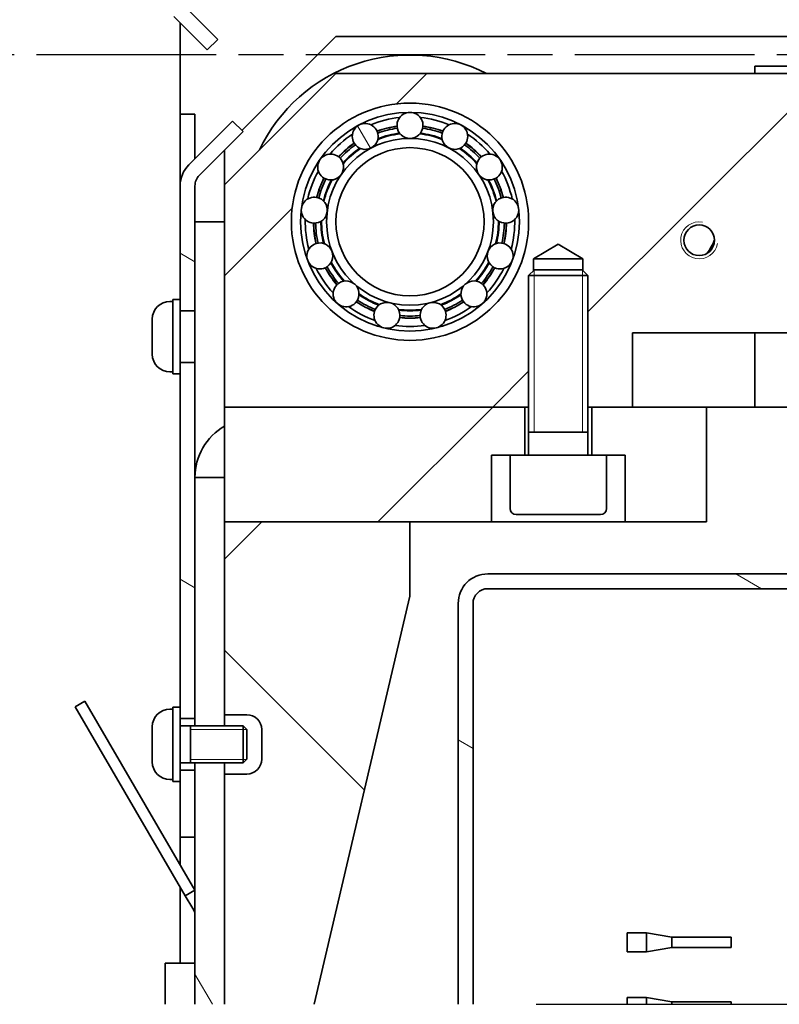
# Model space of a CAD drawing. Header units: millimetres. Extents: x 0 to 7128, y 0 to 5040.
# Tile 200 of 215: x 6084 to 6289, y 4003 to 4269. Entities that reach past the tile are written whole.
import ezdxf

# ---------------------------------------------------------------- set-up
doc = ezdxf.new("R2010")
doc.units = ezdxf.units.MM
doc.header["$LTSCALE"] = 12
for name, pattern in [('CHAIN', [0.3543, 0.2362, -0.0295, 0.0591, -0.0295]), ('DASHED_SPACE', [0.2067, 0.1654, -0.0413]), ('DOUBLE_DASH_CHAIN', [1.2403, 0.6614, -0.0827, 0.1654, -0.0827, 0.1654, -0.0827])]:
    doc.linetypes.add(name, pattern=pattern)
doc.layers.get('0').update_dxf_attribs({"lineweight": 25})
doc.layers.add('Filettatura(ISO)', color=3, linetype='Continuous', lineweight=9, true_color=0x00ff00)
doc.layers.add('Tratteggio', color=7, linetype='Continuous', lineweight=9, true_color=0x1e1e47)
for name, color, linetype, lineweight in [('Linee dettaglio cerchio(ISO)', 7, 'DASHED_SPACE', 25), ('Piano di lavoro(ISO)', 7, 'DOUBLE_DASH_CHAIN', 25), ('Spigoli visibili(ISO)', 7, 'Continuous', 35)]:
    doc.layers.add(name, color=color, linetype=linetype, lineweight=lineweight)
pattern_1 = [(45, (0, 0), (-53.8815, 53.8815), [])]
pattern_2 = [(150.0002, (0, 0), (-38.0997, -65.9913), [])]
pattern_3 = [(135.0002, (0, 0), (-53.88134, -53.8817), [])]
pattern_4 = [(120.0002, (0, 0), (-65.991, -38.1002), [])]
pattern_5 = [(60, (0, 0), (-65.9911, 38.1), [])]

# ---------------------------------------------------------------- blocks, each defined once
blk = doc.blocks.new('SimboloConv2d1')
at = {"layer": 'Linee dettaglio cerchio(ISO)', "ltscale": 28.715969, "flags": 128}
blk.add_lwpolyline([(491.282, 377.486), (491.282, 333.573), (563.114, 333.573), (563.114, 377.486), (491.282, 377.486)], dxfattribs=at)

msp = doc.modelspace()

# ---------------------------------------------------------------- hatches: boundary and pattern name
at = {"layer": 'Tratteggio'}
h = msp.add_hatch(dxfattribs=at)
h.set_pattern_fill('ANSI31', color=256, scale=609.6, style=0)
h.set_pattern_definition(pattern_1)
h.paths.add_polyline_path([(6249.166, 4184.015), (6405.166, 4184.015), (6405.166, 4164.015), (6416.166, 4164.015), (6417.166, 4164.015), (6417.166, 4199.481), (6418.519, 4200.834), (6418.519, 4204.015), (6425.166, 4208.008), (6431.813, 4204.015), (6431.813, 4200.834), (6433.166, 4199.481), (6433.166, 4164.015), (6434.166, 4164.015), (6515.166, 4164.015), (6515.166, 4224.015), (6485.166, 4254.015), (6169.166, 4254.015), (6139.166, 4224.015), (6139.166, 4164.015), (6220.166, 4164.015), (6221.166, 4164.015), (6221.166, 4199.481), (6222.519, 4200.834), (6222.519, 4204.015), (6229.166, 4208.008), (6235.813, 4204.015), (6235.813, 4200.834), (6237.166, 4199.481), (6237.166, 4164.015), (6238.166, 4164.015), (6249.166, 4164.015)])
edge = h.paths.add_edge_path(flags=0)
edge.add_ellipse((6465.166, 4214.015), major_axis=(-32, 0), ratio=1, start_angle=0, end_angle=360)
edge = h.paths.add_edge_path(flags=0)
edge.add_ellipse((6189.166, 4214.015), major_axis=(-32, 0), ratio=1, start_angle=0, end_angle=360)
edge = h.paths.add_edge_path(flags=0)
edge.add_ellipse((6387.166, 4209.015), major_axis=(-4.134, 0), ratio=1, start_angle=0, end_angle=360)
edge = h.paths.add_edge_path(flags=0)
edge.add_ellipse((6307.166, 4209.015), major_axis=(-4.134, 0), ratio=1, start_angle=0, end_angle=360)
edge = h.paths.add_edge_path(flags=0)
edge.add_ellipse((6267.166, 4209.015), major_axis=(-4.134, 0), ratio=1, start_angle=0, end_angle=360)
edge = h.paths.add_edge_path(flags=0)
edge.add_ellipse((6347.166, 4209.015), major_axis=(-4.134, 0), ratio=1, start_angle=0, end_angle=360)
h = msp.add_hatch(dxfattribs=at)
h.set_pattern_fill('ANSI31', color=256, scale=609.6, angle=90.00021, style=0)
h.set_pattern_definition(pattern_3)
edge = h.paths.add_edge_path()
edge.add_ellipse((6189.166, 4214.015), major_axis=(32, 0), ratio=1, start_angle=270, end_angle=540)
edge.add_ellipse((6189.166, 4214.015), major_axis=(0, -32), ratio=1, start_angle=270, end_angle=360)
edge = h.paths.add_edge_path(flags=0)
edge.add_ellipse((6189.166, 4214.015), major_axis=(-29.5, 0), ratio=1, start_angle=0, end_angle=360)
h = msp.add_hatch(dxfattribs=at)
h.set_pattern_fill('ANSI31', color=256, scale=609.6, angle=75.00018, style=0)
h.set_pattern_definition(pattern_4)
edge = h.paths.add_edge_path()
edge.add_ellipse((6189.166, 4240.015), major_axis=(0.216, 3.493), ratio=1, start_angle=270, end_angle=457.0623)
edge.add_ellipse((6189.166, 4214.015), major_axis=(-25.784, -3.493), ratio=1, start_angle=270, end_angle=282.26105)
edge.add_ellipse((6177.083, 4237.036), major_axis=(-1.433, 3.193), ratio=1, start_angle=270, end_angle=457.0623)
edge.add_ellipse((6189.166, 4214.015), major_axis=(-21.208, -15.076), ratio=1, start_angle=270, end_angle=282.26105)
edge.add_ellipse((6167.769, 4228.784), major_axis=(-2.753, 2.162), ratio=1, start_angle=270, end_angle=457.0623)
edge.add_ellipse((6189.166, 4214.015), major_axis=(-11.772, -23.205), ratio=1, start_angle=270, end_angle=282.26105)
edge.add_ellipse((6163.356, 4217.148), major_axis=(-3.442, 0.635), ratio=1, start_angle=270, end_angle=457.0623)
edge.add_ellipse((6189.166, 4214.015), major_axis=(0.36, -26.018), ratio=1, start_angle=270, end_angle=282.26105)
edge.add_ellipse((6164.856, 4204.795), major_axis=(-3.343, -1.037), ratio=1, start_angle=270, end_angle=457.0623)
edge.add_ellipse((6189.166, 4214.015), major_axis=(12.41, -22.87), ratio=1, start_angle=270, end_angle=282.26105)
edge.add_ellipse((6171.925, 4194.553), major_axis=(-2.478, -2.472), ratio=1, start_angle=270, end_angle=457.0623)
edge.add_ellipse((6189.166, 4214.015), major_axis=(21.616, -14.483), ratio=1, start_angle=270, end_angle=282.26105)
edge.add_ellipse((6182.944, 4188.77), major_axis=(-1.045, -3.34), ratio=1, start_angle=270, end_angle=457.0623)
edge.add_ellipse((6189.166, 4214.015), major_axis=(25.871, -2.779), ratio=1, start_angle=270, end_angle=282.26105)
edge.add_ellipse((6195.388, 4188.77), major_axis=(0.627, -3.443), ratio=1, start_angle=270, end_angle=457.0623)
edge.add_ellipse((6189.166, 4214.015), major_axis=(24.199, 9.562), ratio=1, start_angle=270, end_angle=282.26105)
edge.add_ellipse((6206.407, 4194.553), major_axis=(2.155, -2.758), ratio=1, start_angle=270, end_angle=457.0623)
edge.add_ellipse((6189.166, 4214.015), major_axis=(16.983, 19.713), ratio=1, start_angle=270, end_angle=282.26105)
edge.add_ellipse((6213.477, 4204.795), major_axis=(3.19, -1.44), ratio=1, start_angle=270, end_angle=457.0623)
edge.add_ellipse((6189.166, 4214.015), major_axis=(5.877, 25.348), ratio=1, start_angle=270, end_angle=282.26105)
edge.add_ellipse((6214.977, 4217.148), major_axis=(3.494, 0.207), ratio=1, start_angle=270, end_angle=457.0623)
edge.add_ellipse((6189.166, 4214.015), major_axis=(-6.576, 25.175), ratio=1, start_angle=270, end_angle=282.26105)
edge.add_ellipse((6210.564, 4228.784), major_axis=(2.997, 1.807), ratio=1, start_angle=270, end_angle=457.0623)
edge.add_ellipse((6189.166, 4214.015), major_axis=(-17.522, 19.236), ratio=1, start_angle=270, end_angle=282.26105)
edge.add_ellipse((6201.249, 4237.036), major_axis=(1.814, 2.993), ratio=1, start_angle=270, end_angle=457.0623)
edge.add_ellipse((6189.166, 4214.015), major_axis=(-24.454, 8.889), ratio=1, start_angle=270, end_angle=282.26105)
edge = h.paths.add_edge_path(flags=0)
edge.add_ellipse((6189.166, 4240.015), major_axis=(0.256, -3.491), ratio=1, start_angle=270, end_angle=441.6251)
edge.add_ellipse((6189.166, 4214.015), major_axis=(25.744, -3.491), ratio=1, start_angle=77.75085, end_angle=90, ccw=False)
edge.add_ellipse((6201.249, 4237.036), major_axis=(-1.396, -3.21), ratio=1, start_angle=270, end_angle=441.6251)
edge.add_ellipse((6189.166, 4214.015), major_axis=(21.173, -15.055), ratio=1, start_angle=77.75085, end_angle=90, ccw=False)
edge.add_ellipse((6210.564, 4228.784), major_axis=(-2.728, -2.193), ratio=1, start_angle=270, end_angle=441.6251)
edge.add_ellipse((6189.166, 4214.015), major_axis=(11.752, -23.17), ratio=1, start_angle=77.75085, end_angle=90, ccw=False)
edge.add_ellipse((6214.977, 4217.148), major_axis=(-3.434, -0.674), ratio=1, start_angle=270, end_angle=441.6251)
edge.add_ellipse((6189.166, 4214.015), major_axis=(-0.362, -25.977), ratio=1, start_angle=77.75085, end_angle=90, ccw=False)
edge.add_ellipse((6213.477, 4204.795), major_axis=(-3.354, 0.999), ratio=1, start_angle=270, end_angle=441.6251)
edge.add_ellipse((6189.166, 4214.015), major_axis=(-12.393, -22.834), ratio=1, start_angle=77.75085, end_angle=90, ccw=False)
edge.add_ellipse((6206.407, 4194.553), major_axis=(-2.506, 2.443), ratio=1, start_angle=270, end_angle=441.6251)
edge.add_ellipse((6189.166, 4214.015), major_axis=(-21.585, -14.459), ratio=1, start_angle=77.75085, end_angle=90, ccw=False)
edge.add_ellipse((6195.388, 4188.77), major_axis=(-1.084, 3.328), ratio=1, start_angle=270, end_angle=441.6251)
edge.add_ellipse((6189.166, 4214.015), major_axis=(-25.832, -2.772), ratio=1, start_angle=77.75085, end_angle=90, ccw=False)
edge.add_ellipse((6182.944, 4188.77), major_axis=(0.587, 3.45), ratio=1, start_angle=270, end_angle=441.6251)
edge.add_ellipse((6189.166, 4214.015), major_axis=(-24.161, 9.55), ratio=1, start_angle=77.75085, end_angle=90, ccw=False)
edge.add_ellipse((6171.925, 4194.553), major_axis=(2.123, 2.782), ratio=1, start_angle=270, end_angle=441.6251)
edge.add_ellipse((6189.166, 4214.015), major_axis=(-16.955, 19.685), ratio=1, start_angle=77.75085, end_angle=90, ccw=False)
edge.add_ellipse((6164.856, 4204.795), major_axis=(3.173, 1.477), ratio=1, start_angle=270, end_angle=441.6251)
edge.add_ellipse((6189.166, 4214.015), major_axis=(-5.865, 25.309), ratio=1, start_angle=77.75085, end_angle=90, ccw=False)
edge.add_ellipse((6163.356, 4217.148), major_axis=(3.496, -0.167), ratio=1, start_angle=270, end_angle=441.6251)
edge.add_ellipse((6189.166, 4214.015), major_axis=(6.568, 25.136), ratio=1, start_angle=77.75085, end_angle=90, ccw=False)
edge.add_ellipse((6167.769, 4228.784), major_axis=(3.018, -1.773), ratio=1, start_angle=270, end_angle=441.6251)
edge.add_ellipse((6189.166, 4214.015), major_axis=(17.497, 19.204), ratio=1, start_angle=77.75085, end_angle=90, ccw=False)
edge.add_ellipse((6177.083, 4237.036), major_axis=(1.848, -2.972), ratio=1, start_angle=270, end_angle=441.6251)
edge.add_ellipse((6189.166, 4214.015), major_axis=(24.418, 8.873), ratio=1, start_angle=77.75085, end_angle=90, ccw=False)
h = msp.add_hatch(dxfattribs=at)
h.set_pattern_fill('ANSI31', color=256, scale=609.6, angle=105.00025, style=0)
h.set_pattern_definition(pattern_2)
h.paths.add_polyline_path([(6131.166, 4048.015), (6131.166, 4066.015), (6127.166, 4066.015), (6127.166, 4063.015), (6127.166, 4048.015)])
h.paths.add_polyline_path([(6131.166, 4080.015), (6131.166, 4145.015), (6131.166, 4176.015), (6127.166, 4176.015), (6127.166, 4083.015), (6127.166, 4080.015)])
edge = h.paths.add_edge_path()
edge.add_line((6131.166, 4190.015), (6131.166, 4223.701))
edge.add_ellipse((6135.166, 4223.701), major_axis=(0, 4), ratio=1, start_angle=45, end_angle=90, ccw=False)
edge.add_line((6132.338, 4226.529), (6144.137, 4238.328))
edge.add_line((6144.137, 4238.328), (6141.308, 4241.157))
edge.add_line((6141.308, 4241.157), (6129.509, 4229.358))
edge.add_ellipse((6135.166, 4223.701), major_axis=(-5.657, -5.657), ratio=1, start_angle=270, end_angle=315)
edge.add_line((6127.166, 4223.701), (6127.166, 4190.015))
edge.add_line((6127.166, 4190.015), (6131.166, 4190.015))
h = msp.add_hatch(dxfattribs=at)
h.set_pattern_fill('ANSI31', color=256, scale=609.6, angle=14.99998, style=0)
h.set_pattern_definition(pattern_5)
edge = h.paths.add_edge_path()
edge.add_ellipse((6189.166, 4214.015), major_axis=(-22.5, 0), ratio=1, start_angle=0, end_angle=360)
edge = h.paths.add_edge_path(flags=0)
edge.add_ellipse((6189.166, 4214.015), major_axis=(-20, 0), ratio=1, start_angle=0, end_angle=90)
edge.add_ellipse((6189.166, 4214.015), major_axis=(0, 20), ratio=1, start_angle=180, end_angle=450)
h = msp.add_hatch(dxfattribs=at)
h.set_pattern_fill('ANSI31', color=256, scale=609.6, angle=14.99998, style=0)
h.set_pattern_definition(pattern_5)
edge = h.paths.add_edge_path()
edge.add_ellipse((6189.166, 4214.015), major_axis=(0, -20), ratio=1, start_angle=0, end_angle=360)
h = msp.add_hatch(dxfattribs=at)
h.set_pattern_fill('ANSI31', color=256, scale=609.6, style=0)
h.set_pattern_definition(pattern_1)
h.paths.add_polyline_path([(6220.166, 4151.015), (6216.166, 4151.015), (6211.166, 4151.015), (6211.166, 4133.015), (6189.166, 4133.015), (6149.166, 4133.015), (6139.166, 4133.015), (6139.166, 4145.015), (6139.166, 4164.015), (6220.166, 4164.015)])
h.paths.add_polyline_path([(6242.166, 4151.015), (6238.166, 4151.015), (6238.166, 4164.015), (6249.166, 4164.015), (6269.166, 4164.015), (6269.166, 4133.015), (6247.166, 4133.015), (6247.166, 4151.015)])
h = msp.add_hatch(dxfattribs=at)
h.set_pattern_fill('ANSI31', color=256, scale=609.6, angle=75.00018, style=0)
h.set_pattern_definition(pattern_4)
h.paths.add_polyline_path([(6131.166, 4145.015), (6131.166, 4080.015), (6131.166, 4078.015), (6139.166, 4078.015), (6139.166, 4081.015), (6139.166, 4123.015), (6139.166, 4133.015), (6139.166, 4145.015)])
h.paths.add_polyline_path([(6139.166, 4002.88), (6131.166, 4002.88), (6131.166, 4014.015), (6131.166, 4048.015), (6131.166, 4066.015), (6131.166, 4068.015), (6139.166, 4068.015), (6139.166, 4065.015)])
h = msp.add_hatch(dxfattribs=at)
h.set_pattern_fill('ANSI31', color=256, scale=609.6, angle=90.00021, style=0)
h.set_pattern_definition(pattern_3)
edge = h.paths.add_edge_path()
edge.add_line((6163.353, 4002.88), (6139.166, 4002.88))
edge.add_line((6139.166, 4002.88), (6139.166, 4065.015))
edge.add_line((6139.166, 4065.015), (6145.166, 4065.015))
edge.add_ellipse((6145.166, 4069.015), major_axis=(0, -4), ratio=1, start_angle=0, end_angle=90)
edge.add_line((6149.166, 4069.015), (6149.166, 4077.015))
edge.add_ellipse((6145.166, 4077.015), major_axis=(4, 0), ratio=1, start_angle=0, end_angle=90)
edge.add_line((6145.166, 4081.015), (6139.166, 4081.015))
edge.add_line((6139.166, 4081.015), (6139.166, 4123.015))
edge.add_line((6139.166, 4123.015), (6149.166, 4133.015))
edge.add_line((6149.166, 4133.015), (6189.166, 4133.015))
edge.add_line((6189.166, 4133.015), (6189.166, 4113.015))
edge.add_line((6189.166, 4113.015), (6163.353, 4002.88))
h = msp.add_hatch(dxfattribs=at)
h.set_pattern_fill('ANSI31', color=256, scale=609.6, angle=105.00025, style=0)
h.set_pattern_definition(pattern_2)
edge = h.paths.add_edge_path()
edge.add_line((6206.166, 4002.88), (6202.166, 4002.88))
edge.add_line((6202.166, 4002.88), (6202.166, 4111.015))
edge.add_ellipse((6210.166, 4111.015), major_axis=(-8, 0), ratio=1, start_angle=270, end_angle=360, ccw=False)
edge.add_line((6210.166, 4119.015), (6444.166, 4119.015))
edge.add_ellipse((6444.166, 4111.015), major_axis=(0, 8), ratio=1, start_angle=270, end_angle=360, ccw=False)
edge.add_line((6452.166, 4111.015), (6452.166, 4002.88))
edge.add_line((6452.166, 4002.88), (6448.166, 4002.88))
edge.add_line((6448.166, 4002.88), (6448.166, 4111.015))
edge.add_ellipse((6444.166, 4111.015), major_axis=(4, 0), ratio=1, start_angle=0, end_angle=90)
edge.add_line((6444.166, 4115.015), (6210.166, 4115.015))
edge.add_ellipse((6210.166, 4111.015), major_axis=(0, 4), ratio=1, start_angle=0, end_angle=90)
edge.add_line((6206.166, 4111.015), (6206.166, 4002.88))
h = msp.add_hatch(dxfattribs=at)
h.set_pattern_fill('ANSI31', color=256, scale=609.6, angle=105.00025, style=0)
h.set_pattern_definition(pattern_2)
h.paths.add_polyline_path([(6098.857, 4083.149), (6128.574, 4032.18), (6131.166, 4033.691), (6101.448, 4084.66)])
h = msp.add_hatch(dxfattribs=at)
h.set_pattern_fill('ANSI31', color=256, scale=609.6, style=0)
h.set_pattern_definition(pattern_1)
h.paths.add_polyline_path([(6531.166, 4002.88), (6531.166, 4014.015), (6523.166, 4014.015), (6523.166, 4002.88)])
h.paths.add_polyline_path([(6131.166, 4002.88), (6123.166, 4002.88), (6123.166, 4014.015), (6131.166, 4014.015)])

# ---------------------------------------------------------------- linework, layer by layer
at = {"layer": 'Filettatura(ISO)'}
for p, q in [((6222.654, 4200.969), (6222.654, 4157.265)), ((6235.678, 4157.265), (6235.678, 4200.969)), ((6221.166, 4196.015), (6221.166, 4164.015)), ((6237.166, 4164.015), (6237.166, 4196.015)), ((6139.166, 4078.015), (6131.166, 4078.015)), ((6145.142, 4077.058), (6129.966, 4077.058)), ((6129.966, 4068.972), (6145.142, 4068.972)), ((6131.166, 4068.015), (6139.166, 4068.015))]:
    msp.add_line(p, q, dxfattribs=at)
msp.add_arc((6267.166, 4209.015), 5, 80, 350, dxfattribs=at)
at = {"layer": 'Piano di lavoro(ISO)', "linetype": 'CHAIN', "ltscale": 17.075924}
msp.add_line((6645.061, 4259.015), (6020.857, 4259.015), dxfattribs=at)
at = {"layer": 'Spigoli visibili(ISO)'}
for p, q in [((6134.48, 4266.044), (6128.338, 4272.186)), ((6131.651, 4263.216), (6125.509, 4269.358)), ((6127.166, 4243.015), (6127.166, 4267.701)), ((6134.48, 4266.044), (6137.308, 4263.216)), ((6143.808, 4238.657), (6169.166, 4264.015)), ((6169.166, 4264.015), (6485.166, 4264.015)), ((6134.48, 4260.387), (6131.651, 4263.216)), ((6134.48, 4260.387), (6137.308, 4263.216)), ((6372.166, 4256.015), (6282.166, 4256.015)), ((6282.166, 4254.015), (6282.166, 4256.015)), ((6169.166, 4254.015), (6139.166, 4224.015)), ((6485.166, 4254.015), (6169.166, 4254.015)), ((6127.166, 4233.015), (6127.166, 4243.015)), ((6131.166, 4243.015), (6127.166, 4243.015)), ((6131.166, 4243.015), (6131.166, 4233.015)), ((6141.308, 4241.157), (6129.509, 4229.358)), ((6144.137, 4238.328), (6141.308, 4241.157)), ((6132.338, 4226.529), (6144.137, 4238.328)), ((6127.166, 4223.701), (6127.166, 4233.015)), ((6131.166, 4233.015), (6131.166, 4231.015)), ((6139.166, 4233.358), (6139.166, 4224.015)), ((6139.166, 4224.015), (6139.166, 4164.015)), ((6127.166, 4223.701), (6127.166, 4190.015)), ((6131.166, 4190.015), (6131.166, 4223.701)), ((6139.166, 4214.015), (6131.166, 4214.015)), ((6165.321, 4213.515), (6165.145, 4213.515)), ((6213.187, 4213.515), (6213.011, 4213.515)), ((6222.519, 4204.015), (6229.166, 4208.008)), ((6229.166, 4208.008), (6235.813, 4204.015)), ((6222.519, 4200.834), (6222.519, 4204.015)), ((6222.519, 4204.015), (6235.813, 4204.015)), ((6235.813, 4204.015), (6235.813, 4200.834)), ((6222.7, 4201.015), (6221.166, 4199.481)), ((6222.7, 4201.015), (6235.633, 4201.015)), ((6235.633, 4201.015), (6237.166, 4199.481)), ((6237.166, 4199.481), (6221.166, 4199.481)), ((6221.166, 4151.215), (6221.166, 4199.481)), ((6237.166, 4151.215), (6237.166, 4199.481)), ((6124.406, 4192.515), (6125.166, 4192.515)), ((6125.166, 4173.015), (6125.166, 4193.015)), ((6127.166, 4193.015), (6125.166, 4193.015)), ((6127.166, 4190.015), (6131.166, 4190.015)), ((6127.166, 4176.015), (6127.166, 4190.015)), ((6131.166, 4190.015), (6131.166, 4176.015)), ((6119.666, 4178.255), (6119.666, 4187.775)), ((6249.166, 4184.015), (6405.166, 4184.015)), ((6249.166, 4164.015), (6249.166, 4184.015)), ((6282.166, 4164.015), (6282.166, 4184.015)), ((6131.166, 4176.015), (6127.166, 4176.015)), ((6127.166, 4176.015), (6127.166, 4083.015)), ((6131.166, 4080.015), (6131.166, 4176.015)), ((6124.406, 4173.515), (6125.166, 4173.515)), ((6127.166, 4173.015), (6125.166, 4173.015)), ((6220.166, 4164.015), (6139.166, 4164.015)), ((6139.166, 4164.015), (6139.166, 4133.015)), ((6139.166, 4164.015), (6221.166, 4164.015)), ((6220.166, 4151.015), (6220.166, 4164.015)), ((6237.166, 4164.015), (6249.166, 4164.015)), ((6269.166, 4164.015), (6238.166, 4164.015)), ((6238.166, 4164.015), (6238.166, 4151.015)), ((6269.166, 4133.015), (6269.166, 4164.015)), ((6282.166, 4164.015), (6269.166, 4164.015)), ((6372.166, 4164.015), (6282.166, 4164.015)), ((6237.166, 4157.265), (6221.166, 4157.265)), ((6211.166, 4133.015), (6211.166, 4151.015)), ((6211.166, 4151.015), (6216.166, 4151.015)), ((6238.166, 4151.015), (6216.166, 4151.015)), ((6216.166, 4136.615), (6216.166, 4151.015)), ((6242.166, 4151.015), (6238.166, 4151.015)), ((6242.166, 4151.015), (6247.166, 4151.015)), ((6242.166, 4136.615), (6242.166, 4151.015)), ((6247.166, 4151.015), (6247.166, 4133.015)), ((6131.166, 4145.015), (6131.166, 4078.015)), ((6139.166, 4145.015), (6131.166, 4145.015)), ((6139.166, 4078.015), (6139.166, 4145.015)), ((6240.566, 4135.015), (6217.766, 4135.015)), ((6149.166, 4133.015), (6139.166, 4123.015)), ((6139.166, 4133.015), (6211.166, 4133.015)), ((6189.166, 4133.015), (6149.166, 4133.015)), ((6189.166, 4113.015), (6189.166, 4133.015)), ((6247.166, 4133.015), (6211.166, 4133.015)), ((6247.166, 4133.015), (6269.166, 4133.015)), ((6139.166, 4123.015), (6139.166, 4081.015)), ((6444.166, 4119.015), (6210.166, 4119.015)), ((6210.166, 4115.015), (6444.166, 4115.015)), ((6163.353, 4002.88), (6189.166, 4113.015)), ((6202.166, 4111.015), (6202.166, 4002.88)), ((6206.166, 4002.88), (6206.166, 4111.015)), ((6101.448, 4084.66), (6098.857, 4083.149)), ((6098.857, 4083.149), (6128.574, 4032.18)), ((6131.166, 4033.691), (6101.448, 4084.66)), ((6124.406, 4082.515), (6125.166, 4082.515)), ((6125.166, 4063.015), (6125.166, 4083.015)), ((6127.166, 4083.015), (6125.166, 4083.015)), ((6127.166, 4066.015), (6127.166, 4083.015)), ((6139.166, 4081.015), (6145.166, 4081.015)), ((6119.666, 4068.255), (6119.666, 4077.775)), ((6127.166, 4080.015), (6131.166, 4080.015)), ((6127.166, 4078.015), (6144.185, 4078.015)), ((6129.966, 4068.015), (6129.966, 4078.015)), ((6144.185, 4068.015), (6144.185, 4078.015)), ((6145.166, 4077.033), (6144.185, 4078.015)), ((6145.166, 4077.033), (6145.166, 4068.996)), ((6149.166, 4077.015), (6149.166, 4069.015)), ((6127.166, 4068.015), (6144.185, 4068.015)), ((6131.166, 4068.015), (6131.166, 4002.88)), ((6139.166, 4002.88), (6139.166, 4068.015)), ((6145.166, 4068.996), (6144.185, 4068.015)), ((6131.166, 4066.015), (6127.166, 4066.015)), ((6127.166, 4063.015), (6127.166, 4066.015)), ((6131.166, 4048.015), (6131.166, 4066.015)), ((6139.166, 4065.015), (6139.166, 4002.88)), ((6145.166, 4065.015), (6139.166, 4065.015)), ((6124.406, 4063.515), (6125.166, 4063.515)), ((6127.166, 4063.015), (6125.166, 4063.015)), ((6127.166, 4063.015), (6127.166, 4048.015)), ((6127.166, 4040.552), (6127.166, 4048.015)), ((6127.166, 4048.015), (6131.166, 4048.015)), ((6127.166, 4014.015), (6127.166, 4034.596)), ((6128.574, 4032.18), (6131.166, 4033.691)), ((6128.574, 4032.18), (6130.589, 4028.725)), ((6131.166, 4027.735), (6130.589, 4028.725)), ((6247.741, 4022.205), (6247.741, 4017.005)), ((6252.936, 4022.205), (6247.741, 4022.205)), ((6252.936, 4022.205), (6252.936, 4017.005)), ((6259.741, 4021.005), (6252.936, 4022.205)), ((6259.741, 4021.005), (6259.741, 4018.205)), ((6275.741, 4021.005), (6259.741, 4021.005)), ((6275.741, 4021.005), (6275.741, 4018.205)), ((6252.936, 4017.005), (6247.741, 4017.005)), ((6259.741, 4018.205), (6252.936, 4017.005)), ((6275.741, 4018.205), (6259.741, 4018.205)), ((6123.166, 4014.015), (6123.166, 4002.88)), ((6131.166, 4014.015), (6123.166, 4014.015)), ((6131.166, 4002.88), (6131.166, 4014.015)), ((6247.758, 4004.718), (6247.758, 4002.88)), ((6252.952, 4004.718), (6247.758, 4004.718)), ((6252.952, 4004.718), (6252.952, 4002.88)), ((6259.758, 4003.518), (6252.952, 4004.718)), ((6275.758, 4003.518), (6259.758, 4003.518)), ((6259.758, 4003.518), (6259.758, 4002.88)), ((6275.758, 4003.518), (6275.758, 4002.88))]:
    msp.add_line(p, q, dxfattribs=at)
for centre, radius in [((6189.166, 4214.015), 32), ((6189.166, 4214.015), 32), ((6189.166, 4214.015), 29.5), ((6189.166, 4214.015), 22.5), ((6189.166, 4214.015), 20), ((6189.166, 4214.015), 20), ((6267.166, 4209.015), 4.134)]:
    msp.add_circle(centre, radius, dxfattribs=at)
for centre, radius, start, end in [((6189.166, 4214.015), 45, 62.73396, 154.47122), ((6189.166, 4240.015), 3.5, 356.46885, 183.53115), ((6177.083, 4237.036), 3.5, 24.16116, 211.22346), ((6189.166, 4214.015), 28.25, 95.67013, 112.02218), ((6189.166, 4214.015), 26.02, 97.71563, 109.97668), ((6189.166, 4214.015), 25.98, 97.72158, 109.97073), ((6189.166, 4240.015), 3.5, 184.18745, 355.81255), ((6189.166, 4214.015), 28.25, 67.97782, 84.32987), ((6189.166, 4214.015), 25.98, 70.02927, 82.27842), ((6189.166, 4214.015), 26.02, 70.02332, 82.28437), ((6201.249, 4237.036), 3.5, 328.77654, 155.83884), ((6189.166, 4214.015), 28.25, 123.36244, 139.71449), ((6177.083, 4237.036), 3.5, 211.87976, 23.50486), ((6189.166, 4214.015), 25.448, 97.70429, 109.98802), ((6189.166, 4214.015), 23.85, 96.35778, 111.33452), ((6189.166, 4214.015), 24.026, 96.62929, 111.06302), ((6189.166, 4214.015), 23.85, 68.66548, 83.64222), ((6189.166, 4214.015), 24.026, 68.93698, 83.37071), ((6189.166, 4214.015), 25.448, 70.01198, 82.29571), ((6201.249, 4237.036), 3.5, 156.49514, 328.12024), ((6189.166, 4214.015), 28.25, 40.28551, 56.63756), ((6189.166, 4214.015), 26.02, 125.40794, 137.66898), ((6189.166, 4214.015), 25.98, 125.41389, 137.66304), ((6189.166, 4214.015), 25.448, 125.3966, 137.68032), ((6189.166, 4214.015), 25.448, 42.31968, 54.6034), ((6189.166, 4214.015), 25.98, 42.33696, 54.58611), ((6189.166, 4214.015), 26.02, 42.33102, 54.59206), ((6167.769, 4228.784), 3.5, 51.85346, 238.91577), ((6189.166, 4214.015), 24.026, 124.3216, 138.75532), ((6189.166, 4214.015), 23.85, 124.05009, 139.02683), ((6189.166, 4214.015), 23.85, 40.97317, 55.94991), ((6189.166, 4214.015), 24.026, 41.24468, 55.6784), ((6210.564, 4228.784), 3.5, 301.08423, 128.14654), ((6135.166, 4223.701), 8, 135, 180), ((6167.769, 4228.784), 3.5, 239.57207, 51.19716), ((6210.564, 4228.784), 3.5, 128.80284, 300.42793), ((6135.166, 4223.701), 4, 135, 180), ((6189.166, 4214.015), 28.25, 151.05474, 167.40679), ((6189.166, 4214.015), 28.25, 12.59321, 28.94526), ((6189.166, 4214.015), 26.02, 153.10025, 165.36129), ((6189.166, 4214.015), 25.98, 153.10619, 165.35535), ((6189.166, 4214.015), 25.448, 153.08891, 165.37263), ((6189.166, 4214.015), 24.026, 152.01391, 166.44763), ((6189.166, 4214.015), 23.85, 151.7424, 166.71914), ((6189.166, 4214.015), 23.85, 13.28086, 28.2576), ((6189.166, 4214.015), 24.026, 13.55237, 27.98609), ((6189.166, 4214.015), 25.448, 14.62737, 26.91109), ((6189.166, 4214.015), 25.98, 14.64465, 26.89381), ((6189.166, 4214.015), 26.02, 14.63871, 26.89975), ((6163.356, 4217.148), 3.5, 79.54577, 266.60807), ((6163.356, 4217.148), 3.5, 267.26438, 78.88947), ((6214.977, 4217.148), 3.5, 101.11053, 272.73562), ((6214.977, 4217.148), 3.5, 273.39193, 100.45423), ((6189.166, 4214.015), 28.25, 178.74705, 195.0991), ((6189.166, 4214.015), 26.02, 180.79255, 193.0536), ((6189.166, 4214.015), 25.98, 180.7985, 193.04765), ((6189.166, 4214.015), 25.448, 180.78122, 193.06494), ((6189.166, 4214.015), 24.026, 179.70622, 194.13994), ((6189.166, 4214.015), 23.85, 179.43471, 194.41145), ((6189.166, 4214.015), 23.85, 345.58855, 0.56529), ((6189.166, 4214.015), 24.026, 345.86006, 0.29378), ((6189.166, 4214.015), 25.448, 346.93506, 359.21878), ((6189.166, 4214.015), 25.98, 346.95235, 359.2015), ((6189.166, 4214.015), 26.02, 346.9464, 359.20745), ((6189.166, 4214.015), 28.25, 344.9009, 1.25295), ((6164.856, 4204.795), 3.5, 107.23808, 294.30038), ((6164.856, 4204.795), 3.5, 294.95668, 106.58178), ((6213.477, 4204.795), 3.5, 73.41822, 245.04332), ((6213.477, 4204.795), 3.5, 245.69962, 72.76192), ((6258.166, 4214.015), 14, 322.1791, 339.71169), ((6189.166, 4214.015), 24.026, 207.39852, 221.83225), ((6189.166, 4214.015), 23.85, 207.12701, 222.10376), ((6189.166, 4214.015), 23.85, 317.89624, 332.87299), ((6189.166, 4214.015), 24.026, 318.16775, 332.60148), ((6189.166, 4214.015), 28.25, 206.43936, 222.79141), ((6189.166, 4214.015), 26.02, 208.48486, 220.74591), ((6189.166, 4214.015), 25.98, 208.49081, 220.73996), ((6189.166, 4214.015), 25.448, 208.47352, 220.75725), ((6189.166, 4214.015), 25.448, 319.24275, 331.52648), ((6189.166, 4214.015), 25.98, 319.26004, 331.50919), ((6189.166, 4214.015), 26.02, 319.25409, 331.51514), ((6189.166, 4214.015), 28.25, 317.20859, 333.56064), ((6171.925, 4194.553), 3.5, 322.64899, 134.27409), ((6206.407, 4194.553), 3.5, 45.72591, 217.35101), ((6171.925, 4194.553), 3.5, 134.93039, 321.99269), ((6206.407, 4194.553), 3.5, 218.00731, 45.06961), ((6124.406, 4187.775), 4.74, 90, 180), ((6189.166, 4214.015), 26.02, 236.17717, 248.43821), ((6189.166, 4214.015), 25.98, 236.18312, 248.43227), ((6189.166, 4214.015), 25.448, 236.16583, 248.44955), ((6189.166, 4214.015), 24.026, 235.09083, 249.52455), ((6189.166, 4214.015), 23.85, 234.81932, 249.79606), ((6182.944, 4188.77), 3.5, 350.3413, 161.96639), ((6195.388, 4188.77), 3.5, 18.03361, 189.6587), ((6189.166, 4214.015), 23.85, 290.20394, 305.18068), ((6189.166, 4214.015), 24.026, 290.47545, 304.90917), ((6189.166, 4214.015), 25.448, 291.55045, 303.83417), ((6189.166, 4214.015), 25.98, 291.56773, 303.81688), ((6189.166, 4214.015), 26.02, 291.56179, 303.82283), ((6189.166, 4214.015), 28.25, 234.13167, 250.48372), ((6182.944, 4188.77), 3.5, 162.62269, 349.685), ((6189.166, 4214.015), 23.85, 262.51163, 277.48837), ((6189.166, 4214.015), 24.026, 262.78314, 277.21686), ((6195.388, 4188.77), 3.5, 190.315, 17.37731), ((6189.166, 4214.015), 28.25, 289.51628, 305.86833), ((6189.166, 4214.015), 26.02, 263.86948, 276.13052), ((6189.166, 4214.015), 25.98, 263.87542, 276.12458), ((6189.166, 4214.015), 25.448, 263.85814, 276.14186), ((6189.166, 4214.015), 28.25, 261.82397, 278.17603), ((6124.406, 4178.255), 4.74, 180, 270), ((6147.166, 4145.015), 16, 120, 180), ((6220.966, 4151.215), 0.2, 270, 0), ((6237.366, 4151.215), 0.2, 180, 270), ((6217.766, 4136.615), 1.6, 180, 270), ((6240.566, 4136.615), 1.6, 270, 0), ((6210.166, 4111.015), 8, 90, 180), ((6210.166, 4111.015), 4, 90, 180), ((6124.406, 4077.775), 4.74, 90, 180), ((6145.166, 4077.015), 4, 0, 90), ((6124.406, 4068.255), 4.74, 180, 270), ((6145.166, 4069.015), 4, 270, 0)]:
    msp.add_arc(centre, radius, start, end, dxfattribs=at)

# ---------------------------------------------------------------- block references
at = {"xscale": 12, "yscale": 12, "zscale": 12}
msp.add_blockref('SimboloConv2d1', (0, 0), dxfattribs=at)

doc.saveas('drawing.dxf')
